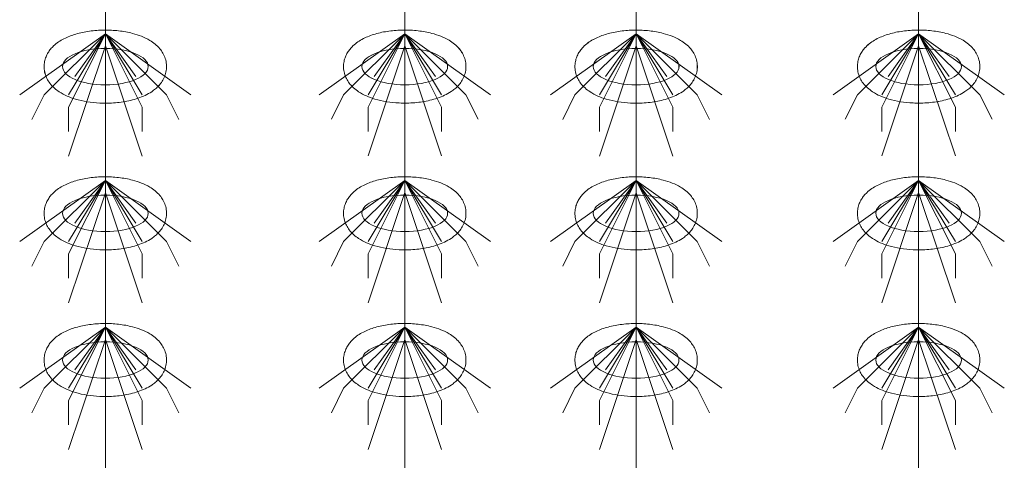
# Model space of a CAD drawing. Header units: metres. Extents: x 703769 to 722343, y 4313031 to 4317457.
# Tile 101 of 256: x 707770.22 to 707775.05, y 4313307.74 to 4313309.9. Entities that reach past the tile are written whole.
import ezdxf

# ---------------------------------------------------------------- set-up
doc = ezdxf.new("R2010")
doc.units = ezdxf.units.M
doc.header["$LTSCALE"] = 0.5
doc.layers.add('粗实线层', color=7, linetype='Continuous', lineweight=35)
doc.layers.add('设备', color=6, linetype='Continuous', lineweight=18)

# ---------------------------------------------------------------- blocks, each defined once
blk = doc.blocks.new('hh_1')
at = {"layer": '设备'}
for p, q in [((-268840, 164960), (-268910, 164910)), ((-268840, 164960), (-268890, 164910)), ((-268840, 164960), (-268870, 164900)), ((-268840, 164960), (-268870, 164910)), ((-268840, 164960), (-268865, 164925)), ((-268840, 164960), (-268790, 164910)), ((-268840, 164960), (-268815, 164925)), ((-268840, 164960), (-268770, 164910)), ((-268840, 164960), (-268810, 164910)), ((-268840, 164960), (-268810, 164900)), ((-268840, 164950), (-268870, 164860)), ((-268840, 164950), (-268810, 164860)), ((-268890, 164910), (-268900, 164890)), ((-268790, 164910), (-268780, 164890)), ((-268870, 164900), (-268870, 164880)), ((-268810, 164900), (-268810, 164880))]:
    blk.add_line(p, q, dxfattribs=at)
blk = doc.blocks.new('dawda')
at = {"layer": '设备', "color": 7}
for p, q in [((545993.21, 33373.42), (545993.21, 31373.38)), ((546237.92, 33373.42), (546237.92, 31373.42)), ((546427.02, 33373.42), (546427.02, 31373.38)), ((546657.93, 33373.42), (546657.93, 31373.42))]:
    blk.add_line(p, q, dxfattribs=at)
for centre in [(545993.21, 32630.55), (545993.21, 32630.55), (546237.92, 32630.59), (546237.93, 32630.59), (546427.02, 32630.55), (546427.03, 32630.55), (546657.94, 32630.59), (546657.94, 32630.59), (545993.21, 32510.55), (546237.92, 32510.59), (546427.02, 32510.55), (546657.94, 32510.59), (545993.21, 32390.55), (546237.92, 32390.59), (546427.02, 32390.55), (546657.94, 32390.59)]:
    blk.add_ellipse(centre, major_axis=(-35.04, 0), ratio=0.42498, dxfattribs=at)
for points in [[(545943.17, 32630.55), (545943.17, 32631.95), (545943.31, 32633.35), (545943.84, 32636.04), (545944.24, 32637.34), (545945.2, 32639.78), (545945.78, 32640.93), (545947.06, 32643.04), (545947.76, 32644.02), (545949.23, 32645.83), (545950.01, 32646.66), (545952.13, 32648.69), (545953.51, 32649.78), (545956.37, 32651.75), (545957.85, 32652.61), (545960.9, 32654.18), (545962.47, 32654.87), (545965.69, 32656.13), (545967.35, 32656.69), (545972.63, 32658.24), (545976.4, 32659.03), (545984.15, 32660.1), (545988.14, 32660.39), (545996.13, 32660.48), (546000.13, 32660.28), (546007.96, 32659.38), (546011.78, 32658.69), (546017.94, 32657.07), (546020.37, 32656.29), (546025.06, 32654.42), (546027.31, 32653.34), (546030.97, 32651.16), (546032.43, 32650.15), (546035.23, 32647.86), (546036.57, 32646.56), (546038.71, 32643.98), (546039.55, 32642.79), (546041.04, 32640.18), (546041.69, 32638.75), (546042.68, 32635.68), (546043.02, 32634.05), (546043.31, 32630.7), (546043.25, 32629), (546042.76, 32625.71), (546042.32, 32624.12), (546041.16, 32621.17), (546040.45, 32619.81), (546038.86, 32617.32), (546037.99, 32616.2), (546036.14, 32614.16), (546035.17, 32613.23), (546033.17, 32611.55), (546032.14, 32610.78), (546029.36, 32608.92), (546027.56, 32607.93), (546023.85, 32606.17), (546021.93, 32605.41), (546017.97, 32604.06), (546015.93, 32603.48), (546009.87, 32602.03), (546005.71, 32601.38), (545997.22, 32600.65), (545992.89, 32600.57), (545985.17, 32600.94), (545981.75, 32601.28), (545975.1, 32602.35), (545971.87, 32603.07), (545966.4, 32604.71), (545964.1, 32605.54), (545959.68, 32607.49), (545957.55, 32608.62), (545954.12, 32610.88), (545952.76, 32611.91), (545950.16, 32614.25), (545948.91, 32615.58), (545946.96, 32618.2), (545946.19, 32619.42), (545944.86, 32622.07), (545944.3, 32623.51), (545943.49, 32626.56), (545943.24, 32628.17), (545943.18, 32630.05), (545943.17, 32630.3), (545943.17, 32630.55)], [(545943.18, 32630.55), (545943.18, 32631.95), (545943.32, 32633.35), (545943.85, 32636.04), (545944.24, 32637.34), (545945.21, 32639.78), (545945.78, 32640.93), (545947.06, 32643.04), (545947.76, 32644.02), (545949.24, 32645.83), (545950.01, 32646.66), (545952.13, 32648.69), (545953.51, 32649.78), (545956.38, 32651.75), (545957.86, 32652.61), (545960.9, 32654.18), (545962.47, 32654.87), (545965.7, 32656.13), (545967.35, 32656.69), (545972.63, 32658.24), (545976.4, 32659.03), (545984.15, 32660.1), (545988.14, 32660.39), (545996.13, 32660.48), (546000.14, 32660.28), (546007.96, 32659.38), (546011.78, 32658.69), (546017.94, 32657.07), (546020.38, 32656.29), (546025.06, 32654.42), (546027.31, 32653.34), (546030.97, 32651.16), (546032.43, 32650.15), (546035.23, 32647.86), (546036.58, 32646.56), (546038.71, 32643.98), (546039.55, 32642.79), (546041.04, 32640.18), (546041.69, 32638.75), (546042.69, 32635.68), (546043.03, 32634.05), (546043.31, 32630.7), (546043.26, 32629), (546042.76, 32625.71), (546042.32, 32624.12), (546041.17, 32621.17), (546040.45, 32619.81), (546038.86, 32617.32), (546037.99, 32616.2), (546036.15, 32614.16), (546035.18, 32613.23), (546033.18, 32611.55), (546032.14, 32610.78), (546029.36, 32608.92), (546027.57, 32607.93), (546023.86, 32606.17), (546021.93, 32605.41), (546017.97, 32604.06), (546015.93, 32603.48), (546009.87, 32602.03), (546005.71, 32601.38), (545997.22, 32600.65), (545992.9, 32600.57), (545985.17, 32600.94), (545981.75, 32601.28), (545975.11, 32602.35), (545971.88, 32603.07), (545966.4, 32604.71), (545964.1, 32605.54), (545959.68, 32607.49), (545957.55, 32608.62), (545954.12, 32610.88), (545952.76, 32611.91), (545950.16, 32614.25), (545948.92, 32615.58), (545946.96, 32618.2), (545946.19, 32619.42), (545944.86, 32622.07), (545944.3, 32623.51), (545943.5, 32626.56), (545943.25, 32628.17), (545943.18, 32630.05), (545943.18, 32630.3), (545943.18, 32630.55)], [(546187.89, 32630.59), (546187.89, 32631.99), (546188.03, 32633.38), (546188.56, 32636.08), (546188.95, 32637.38), (546189.92, 32639.82), (546190.5, 32640.96), (546191.77, 32643.08), (546192.47, 32644.06), (546193.95, 32645.86), (546194.72, 32646.69), (546196.84, 32648.72), (546198.22, 32649.82), (546201.09, 32651.78), (546202.57, 32652.65), (546205.61, 32654.21), (546207.18, 32654.91), (546210.41, 32656.17), (546212.06, 32656.73), (546217.34, 32658.28), (546221.11, 32659.06), (546228.86, 32660.14), (546232.85, 32660.43), (546240.84, 32660.52), (546244.85, 32660.32), (546252.67, 32659.42), (546256.49, 32658.72), (546262.65, 32657.11), (546265.09, 32656.32), (546269.77, 32654.46), (546272.02, 32653.38), (546275.68, 32651.19), (546277.14, 32650.19), (546279.94, 32647.89), (546281.29, 32646.59), (546283.42, 32644.01), (546284.26, 32642.83), (546285.75, 32640.21), (546286.4, 32638.78), (546287.4, 32635.72), (546287.74, 32634.08), (546288.03, 32630.74), (546287.97, 32629.04), (546287.47, 32625.74), (546287.03, 32624.15), (546285.88, 32621.2), (546285.16, 32619.84), (546283.58, 32617.36), (546282.7, 32616.24), (546280.86, 32614.19), (546279.89, 32613.27), (546277.89, 32611.58), (546276.85, 32610.82), (546274.07, 32608.96), (546272.28, 32607.97), (546268.57, 32606.21), (546266.65, 32605.44), (546262.68, 32604.1), (546260.64, 32603.51), (546254.58, 32602.07), (546250.42, 32601.42), (546241.93, 32600.69), (546237.61, 32600.61), (546229.88, 32600.97), (546226.47, 32601.32), (546219.82, 32602.39), (546216.59, 32603.11), (546211.11, 32604.74), (546208.81, 32605.57), (546204.39, 32607.53), (546202.27, 32608.65), (546198.83, 32610.91), (546197.47, 32611.94), (546194.87, 32614.29), (546193.63, 32615.61), (546191.67, 32618.24), (546190.9, 32619.45), (546189.58, 32622.11), (546189.02, 32623.55), (546188.21, 32626.6), (546187.96, 32628.21), (546187.89, 32630.09), (546187.89, 32630.34), (546187.89, 32630.59)], [(546187.89, 32630.59), (546187.89, 32631.99), (546188.03, 32633.38), (546188.56, 32636.08), (546188.95, 32637.38), (546189.92, 32639.82), (546190.5, 32640.96), (546191.78, 32643.08), (546192.48, 32644.06), (546193.95, 32645.86), (546194.73, 32646.69), (546196.84, 32648.72), (546198.23, 32649.82), (546201.09, 32651.78), (546202.57, 32652.65), (546205.62, 32654.21), (546207.19, 32654.91), (546210.41, 32656.17), (546212.07, 32656.73), (546217.35, 32658.28), (546221.11, 32659.06), (546228.87, 32660.14), (546232.85, 32660.43), (546240.85, 32660.52), (546244.85, 32660.32), (546252.68, 32659.42), (546256.5, 32658.72), (546262.66, 32657.11), (546265.09, 32656.32), (546269.78, 32654.46), (546272.02, 32653.38), (546275.68, 32651.19), (546277.14, 32650.19), (546279.95, 32647.89), (546281.29, 32646.59), (546283.43, 32644.01), (546284.27, 32642.83), (546285.76, 32640.21), (546286.41, 32638.78), (546287.4, 32635.72), (546287.74, 32634.08), (546288.03, 32630.74), (546287.97, 32629.04), (546287.47, 32625.74), (546287.03, 32624.15), (546285.88, 32621.2), (546285.17, 32619.84), (546283.58, 32617.36), (546282.7, 32616.24), (546280.86, 32614.19), (546279.89, 32613.27), (546277.89, 32611.58), (546276.86, 32610.82), (546274.08, 32608.96), (546272.28, 32607.97), (546268.57, 32606.21), (546266.65, 32605.44), (546262.69, 32604.1), (546260.65, 32603.51), (546254.58, 32602.07), (546250.43, 32601.42), (546241.94, 32600.69), (546237.61, 32600.61), (546229.89, 32600.97), (546226.47, 32601.32), (546219.82, 32602.39), (546216.59, 32603.11), (546211.12, 32604.74), (546208.82, 32605.57), (546204.39, 32607.53), (546202.27, 32608.65), (546198.83, 32610.91), (546197.47, 32611.94), (546194.87, 32614.29), (546193.63, 32615.61), (546191.67, 32618.24), (546190.91, 32619.45), (546189.58, 32622.11), (546189.02, 32623.55), (546188.21, 32626.6), (546187.96, 32628.21), (546187.9, 32630.09), (546187.89, 32630.34), (546187.89, 32630.59)], [(546376.99, 32630.55), (546376.99, 32631.95), (546377.13, 32633.35), (546377.66, 32636.04), (546378.05, 32637.34), (546379.02, 32639.78), (546379.59, 32640.93), (546380.87, 32643.04), (546381.57, 32644.02), (546383.04, 32645.83), (546383.82, 32646.66), (546385.94, 32648.69), (546387.32, 32649.78), (546390.18, 32651.75), (546391.66, 32652.61), (546394.71, 32654.18), (546396.28, 32654.87), (546399.51, 32656.13), (546401.16, 32656.69), (546406.44, 32658.24), (546410.21, 32659.03), (546417.96, 32660.1), (546421.95, 32660.39), (546429.94, 32660.48), (546433.95, 32660.28), (546441.77, 32659.38), (546445.59, 32658.69), (546451.75, 32657.07), (546454.19, 32656.29), (546458.87, 32654.42), (546461.12, 32653.34), (546464.78, 32651.16), (546466.24, 32650.15), (546469.04, 32647.86), (546470.39, 32646.56), (546472.52, 32643.98), (546473.36, 32642.79), (546474.85, 32640.18), (546475.5, 32638.75), (546476.49, 32635.68), (546476.84, 32634.05), (546477.12, 32630.7), (546477.07, 32629), (546476.57, 32625.71), (546476.13, 32624.12), (546474.97, 32621.17), (546474.26, 32619.81), (546472.67, 32617.32), (546471.8, 32616.2), (546469.95, 32614.16), (546468.98, 32613.23), (546466.98, 32611.55), (546465.95, 32610.78), (546463.17, 32608.92), (546461.38, 32607.93), (546457.66, 32606.17), (546455.74, 32605.41), (546451.78, 32604.06), (546449.74, 32603.48), (546443.68, 32602.03), (546439.52, 32601.38), (546431.03, 32600.65), (546426.71, 32600.57), (546418.98, 32600.94), (546415.56, 32601.28), (546408.92, 32602.35), (546405.68, 32603.07), (546400.21, 32604.71), (546397.91, 32605.54), (546393.49, 32607.49), (546391.36, 32608.62), (546387.93, 32610.88), (546386.57, 32611.91), (546383.97, 32614.25), (546382.73, 32615.58), (546380.77, 32618.2), (546380, 32619.42), (546378.67, 32622.07), (546378.11, 32623.51), (546377.3, 32626.56), (546377.06, 32628.17), (546376.99, 32630.05), (546376.99, 32630.3), (546376.99, 32630.55)], [(546376.99, 32630.55), (546376.99, 32631.95), (546377.13, 32633.35), (546377.66, 32636.04), (546378.05, 32637.34), (546379.02, 32639.78), (546379.6, 32640.93), (546380.87, 32643.04), (546381.57, 32644.02), (546383.05, 32645.83), (546383.82, 32646.66), (546385.94, 32648.69), (546387.33, 32649.78), (546390.19, 32651.75), (546391.67, 32652.61), (546394.72, 32654.18), (546396.28, 32654.87), (546399.51, 32656.13), (546401.17, 32656.69), (546406.45, 32658.24), (546410.21, 32659.03), (546417.97, 32660.1), (546421.95, 32660.39), (546429.94, 32660.48), (546433.95, 32660.28), (546441.78, 32659.38), (546445.59, 32658.69), (546451.76, 32657.07), (546454.19, 32656.29), (546458.87, 32654.42), (546461.12, 32653.34), (546464.78, 32651.16), (546466.24, 32650.15), (546469.04, 32647.86), (546470.39, 32646.56), (546472.53, 32643.98), (546473.36, 32642.79), (546474.85, 32640.18), (546475.5, 32638.75), (546476.5, 32635.68), (546476.84, 32634.05), (546477.13, 32630.7), (546477.07, 32629), (546476.57, 32625.71), (546476.13, 32624.12), (546474.98, 32621.17), (546474.27, 32619.81), (546472.68, 32617.32), (546471.8, 32616.2), (546469.96, 32614.16), (546468.99, 32613.23), (546466.99, 32611.55), (546465.96, 32610.78), (546463.17, 32608.92), (546461.38, 32607.93), (546457.67, 32606.17), (546455.75, 32605.41), (546451.79, 32604.06), (546449.74, 32603.48), (546443.68, 32602.03), (546439.52, 32601.38), (546431.04, 32600.65), (546426.71, 32600.57), (546418.98, 32600.94), (546415.57, 32601.28), (546408.92, 32602.35), (546405.69, 32603.07), (546400.21, 32604.71), (546397.91, 32605.54), (546393.49, 32607.49), (546391.37, 32608.62), (546387.93, 32610.88), (546386.57, 32611.91), (546383.97, 32614.25), (546382.73, 32615.58), (546380.77, 32618.2), (546380.01, 32619.42), (546378.68, 32622.07), (546378.12, 32623.51), (546377.31, 32626.56), (546377.06, 32628.17), (546376.99, 32630.05), (546376.99, 32630.3), (546376.99, 32630.55)], [(546607.9, 32630.59), (546607.9, 32631.99), (546608.04, 32633.38), (546608.57, 32636.08), (546608.96, 32637.38), (546609.93, 32639.82), (546610.51, 32640.96), (546611.78, 32643.08), (546612.48, 32644.06), (546613.96, 32645.86), (546614.73, 32646.69), (546616.85, 32648.72), (546618.24, 32649.82), (546621.1, 32651.78), (546622.58, 32652.65), (546625.63, 32654.21), (546627.19, 32654.91), (546630.42, 32656.17), (546632.07, 32656.73), (546637.36, 32658.28), (546641.12, 32659.06), (546648.87, 32660.14), (546652.86, 32660.43), (546660.85, 32660.52), (546664.86, 32660.32), (546672.68, 32659.42), (546676.5, 32658.72), (546682.67, 32657.11), (546685.1, 32656.32), (546689.78, 32654.46), (546692.03, 32653.38), (546695.69, 32651.19), (546697.15, 32650.19), (546699.95, 32647.89), (546701.3, 32646.59), (546703.43, 32644.01), (546704.27, 32642.83), (546705.76, 32640.21), (546706.41, 32638.78), (546707.41, 32635.72), (546707.75, 32634.08), (546708.04, 32630.74), (546707.98, 32629.04), (546707.48, 32625.74), (546707.04, 32624.15), (546705.89, 32621.2), (546705.17, 32619.84), (546703.59, 32617.36), (546702.71, 32616.24), (546700.87, 32614.19), (546699.9, 32613.27), (546697.9, 32611.58), (546696.87, 32610.82), (546694.08, 32608.96), (546692.29, 32607.97), (546688.58, 32606.21), (546686.66, 32605.44), (546682.7, 32604.1), (546680.65, 32603.51), (546674.59, 32602.07), (546670.43, 32601.42), (546661.95, 32600.69), (546657.62, 32600.61), (546649.89, 32600.97), (546646.48, 32601.32), (546639.83, 32602.39), (546636.6, 32603.11), (546631.12, 32604.74), (546628.82, 32605.57), (546624.4, 32607.53), (546622.28, 32608.65), (546618.84, 32610.91), (546617.48, 32611.94), (546614.88, 32614.29), (546613.64, 32615.61), (546611.68, 32618.24), (546610.91, 32619.45), (546609.59, 32622.11), (546609.03, 32623.55), (546608.22, 32626.6), (546607.97, 32628.21), (546607.9, 32630.09), (546607.9, 32630.34), (546607.9, 32630.59)], [(546607.9, 32630.59), (546607.9, 32631.99), (546608.04, 32633.38), (546608.57, 32636.08), (546608.96, 32637.38), (546609.93, 32639.82), (546610.51, 32640.96), (546611.79, 32643.08), (546612.49, 32644.06), (546613.96, 32645.86), (546614.74, 32646.69), (546616.86, 32648.72), (546618.24, 32649.82), (546621.1, 32651.78), (546622.58, 32652.65), (546625.63, 32654.21), (546627.2, 32654.91), (546630.42, 32656.17), (546632.08, 32656.73), (546637.36, 32658.28), (546641.12, 32659.06), (546648.88, 32660.14), (546652.86, 32660.43), (546660.86, 32660.52), (546664.86, 32660.32), (546672.69, 32659.42), (546676.51, 32658.72), (546682.67, 32657.11), (546685.1, 32656.32), (546689.79, 32654.46), (546692.04, 32653.38), (546695.69, 32651.19), (546697.15, 32650.19), (546699.96, 32647.89), (546701.3, 32646.59), (546703.44, 32644.01), (546704.28, 32642.83), (546705.77, 32640.21), (546706.42, 32638.78), (546707.41, 32635.72), (546707.75, 32634.08), (546708.04, 32630.74), (546707.98, 32629.04), (546707.48, 32625.74), (546707.05, 32624.15), (546705.89, 32621.2), (546705.18, 32619.84), (546703.59, 32617.36), (546702.71, 32616.24), (546700.87, 32614.19), (546699.9, 32613.27), (546697.9, 32611.58), (546696.87, 32610.82), (546694.09, 32608.96), (546692.29, 32607.97), (546688.58, 32606.21), (546686.66, 32605.44), (546682.7, 32604.1), (546680.66, 32603.51), (546674.59, 32602.07), (546670.44, 32601.42), (546661.95, 32600.69), (546657.62, 32600.61), (546649.9, 32600.97), (546646.48, 32601.32), (546639.83, 32602.39), (546636.6, 32603.11), (546631.13, 32604.74), (546628.83, 32605.57), (546624.4, 32607.53), (546622.28, 32608.65), (546618.84, 32610.91), (546617.49, 32611.94), (546614.89, 32614.29), (546613.64, 32615.61), (546611.68, 32618.24), (546610.92, 32619.45), (546609.59, 32622.11), (546609.03, 32623.55), (546608.22, 32626.6), (546607.97, 32628.21), (546607.91, 32630.09), (546607.9, 32630.34), (546607.9, 32630.59)], [(545943.17, 32510.55), (545943.17, 32511.95), (545943.31, 32513.35), (545943.84, 32516.04), (545944.24, 32517.34), (545945.2, 32519.78), (545945.78, 32520.93), (545947.06, 32523.04), (545947.76, 32524.02), (545949.23, 32525.83), (545950.01, 32526.66), (545952.13, 32528.69), (545953.51, 32529.78), (545956.37, 32531.75), (545957.85, 32532.61), (545960.9, 32534.18), (545962.47, 32534.87), (545965.69, 32536.13), (545967.35, 32536.69), (545972.63, 32538.24), (545976.4, 32539.03), (545984.15, 32540.1), (545988.14, 32540.39), (545996.13, 32540.48), (546000.13, 32540.28), (546007.96, 32539.38), (546011.78, 32538.69), (546017.94, 32537.07), (546020.37, 32536.29), (546025.06, 32534.42), (546027.31, 32533.34), (546030.97, 32531.16), (546032.43, 32530.15), (546035.23, 32527.86), (546036.57, 32526.56), (546038.71, 32523.98), (546039.55, 32522.79), (546041.04, 32520.18), (546041.69, 32518.75), (546042.68, 32515.68), (546043.02, 32514.05), (546043.31, 32510.7), (546043.25, 32509), (546042.76, 32505.71), (546042.32, 32504.12), (546041.16, 32501.17), (546040.45, 32499.81), (546038.86, 32497.32), (546037.99, 32496.2), (546036.14, 32494.16), (546035.17, 32493.23), (546033.17, 32491.55), (546032.14, 32490.78), (546029.36, 32488.92), (546027.56, 32487.93), (546023.85, 32486.17), (546021.93, 32485.41), (546017.97, 32484.06), (546015.93, 32483.48), (546009.87, 32482.03), (546005.71, 32481.38), (545997.22, 32480.65), (545992.89, 32480.57), (545985.17, 32480.94), (545981.75, 32481.28), (545975.1, 32482.35), (545971.87, 32483.07), (545966.4, 32484.71), (545964.1, 32485.54), (545959.68, 32487.49), (545957.55, 32488.62), (545954.12, 32490.88), (545952.76, 32491.91), (545950.16, 32494.25), (545948.91, 32495.58), (545946.96, 32498.2), (545946.19, 32499.42), (545944.86, 32502.07), (545944.3, 32503.51), (545943.49, 32506.56), (545943.24, 32508.17), (545943.18, 32510.05), (545943.17, 32510.3), (545943.17, 32510.55)], [(546187.89, 32510.59), (546187.89, 32511.99), (546188.03, 32513.38), (546188.56, 32516.08), (546188.95, 32517.38), (546189.92, 32519.82), (546190.5, 32520.96), (546191.77, 32523.08), (546192.47, 32524.06), (546193.95, 32525.86), (546194.72, 32526.69), (546196.84, 32528.72), (546198.22, 32529.82), (546201.09, 32531.78), (546202.57, 32532.65), (546205.61, 32534.21), (546207.18, 32534.91), (546210.41, 32536.17), (546212.06, 32536.73), (546217.34, 32538.28), (546221.11, 32539.06), (546228.86, 32540.14), (546232.85, 32540.43), (546240.84, 32540.52), (546244.85, 32540.32), (546252.67, 32539.42), (546256.49, 32538.72), (546262.65, 32537.11), (546265.09, 32536.32), (546269.77, 32534.46), (546272.02, 32533.38), (546275.68, 32531.19), (546277.14, 32530.19), (546279.94, 32527.89), (546281.29, 32526.59), (546283.42, 32524.01), (546284.26, 32522.83), (546285.75, 32520.21), (546286.4, 32518.78), (546287.4, 32515.72), (546287.74, 32514.08), (546288.03, 32510.74), (546287.97, 32509.04), (546287.47, 32505.74), (546287.03, 32504.15), (546285.88, 32501.2), (546285.16, 32499.84), (546283.58, 32497.36), (546282.7, 32496.24), (546280.86, 32494.19), (546279.89, 32493.27), (546277.89, 32491.58), (546276.85, 32490.82), (546274.07, 32488.96), (546272.28, 32487.97), (546268.57, 32486.21), (546266.65, 32485.44), (546262.68, 32484.1), (546260.64, 32483.51), (546254.58, 32482.07), (546250.42, 32481.42), (546241.93, 32480.69), (546237.61, 32480.61), (546229.88, 32480.97), (546226.47, 32481.32), (546219.82, 32482.39), (546216.59, 32483.11), (546211.11, 32484.74), (546208.81, 32485.57), (546204.39, 32487.53), (546202.27, 32488.65), (546198.83, 32490.91), (546197.47, 32491.94), (546194.87, 32494.29), (546193.63, 32495.61), (546191.67, 32498.24), (546190.9, 32499.45), (546189.58, 32502.11), (546189.02, 32503.55), (546188.21, 32506.6), (546187.96, 32508.21), (546187.89, 32510.09), (546187.89, 32510.34), (546187.89, 32510.59)], [(546376.99, 32510.55), (546376.99, 32511.95), (546377.13, 32513.35), (546377.66, 32516.04), (546378.05, 32517.34), (546379.02, 32519.78), (546379.59, 32520.93), (546380.87, 32523.04), (546381.57, 32524.02), (546383.04, 32525.83), (546383.82, 32526.66), (546385.94, 32528.69), (546387.32, 32529.78), (546390.18, 32531.75), (546391.66, 32532.61), (546394.71, 32534.18), (546396.28, 32534.87), (546399.51, 32536.13), (546401.16, 32536.69), (546406.44, 32538.24), (546410.21, 32539.03), (546417.96, 32540.1), (546421.95, 32540.39), (546429.94, 32540.48), (546433.95, 32540.28), (546441.77, 32539.38), (546445.59, 32538.69), (546451.75, 32537.07), (546454.19, 32536.29), (546458.87, 32534.42), (546461.12, 32533.34), (546464.78, 32531.16), (546466.24, 32530.15), (546469.04, 32527.86), (546470.39, 32526.56), (546472.52, 32523.98), (546473.36, 32522.79), (546474.85, 32520.18), (546475.5, 32518.75), (546476.49, 32515.68), (546476.84, 32514.05), (546477.12, 32510.7), (546477.07, 32509), (546476.57, 32505.71), (546476.13, 32504.12), (546474.97, 32501.17), (546474.26, 32499.81), (546472.67, 32497.32), (546471.8, 32496.2), (546469.95, 32494.16), (546468.98, 32493.23), (546466.98, 32491.55), (546465.95, 32490.78), (546463.17, 32488.92), (546461.38, 32487.93), (546457.66, 32486.17), (546455.74, 32485.41), (546451.78, 32484.06), (546449.74, 32483.48), (546443.68, 32482.03), (546439.52, 32481.38), (546431.03, 32480.65), (546426.71, 32480.57), (546418.98, 32480.94), (546415.56, 32481.28), (546408.92, 32482.35), (546405.68, 32483.07), (546400.21, 32484.71), (546397.91, 32485.54), (546393.49, 32487.49), (546391.36, 32488.62), (546387.93, 32490.88), (546386.57, 32491.91), (546383.97, 32494.25), (546382.73, 32495.58), (546380.77, 32498.2), (546380, 32499.42), (546378.67, 32502.07), (546378.11, 32503.51), (546377.3, 32506.56), (546377.06, 32508.17), (546376.99, 32510.05), (546376.99, 32510.3), (546376.99, 32510.55)], [(546607.9, 32510.59), (546607.9, 32511.99), (546608.04, 32513.38), (546608.57, 32516.08), (546608.96, 32517.38), (546609.93, 32519.82), (546610.51, 32520.96), (546611.78, 32523.08), (546612.48, 32524.06), (546613.96, 32525.86), (546614.73, 32526.69), (546616.85, 32528.72), (546618.24, 32529.82), (546621.1, 32531.78), (546622.58, 32532.65), (546625.63, 32534.21), (546627.19, 32534.91), (546630.42, 32536.17), (546632.07, 32536.73), (546637.36, 32538.28), (546641.12, 32539.06), (546648.87, 32540.14), (546652.86, 32540.43), (546660.85, 32540.52), (546664.86, 32540.32), (546672.68, 32539.42), (546676.5, 32538.72), (546682.67, 32537.11), (546685.1, 32536.32), (546689.78, 32534.46), (546692.03, 32533.38), (546695.69, 32531.19), (546697.15, 32530.19), (546699.95, 32527.89), (546701.3, 32526.59), (546703.43, 32524.01), (546704.27, 32522.83), (546705.76, 32520.21), (546706.41, 32518.78), (546707.41, 32515.72), (546707.75, 32514.08), (546708.04, 32510.74), (546707.98, 32509.04), (546707.48, 32505.74), (546707.04, 32504.15), (546705.89, 32501.2), (546705.17, 32499.84), (546703.59, 32497.36), (546702.71, 32496.24), (546700.87, 32494.19), (546699.9, 32493.27), (546697.9, 32491.58), (546696.87, 32490.82), (546694.08, 32488.96), (546692.29, 32487.97), (546688.58, 32486.21), (546686.66, 32485.44), (546682.7, 32484.1), (546680.65, 32483.51), (546674.59, 32482.07), (546670.43, 32481.42), (546661.95, 32480.69), (546657.62, 32480.61), (546649.89, 32480.97), (546646.48, 32481.32), (546639.83, 32482.39), (546636.6, 32483.11), (546631.12, 32484.74), (546628.82, 32485.57), (546624.4, 32487.53), (546622.28, 32488.65), (546618.84, 32490.91), (546617.48, 32491.94), (546614.88, 32494.29), (546613.64, 32495.61), (546611.68, 32498.24), (546610.91, 32499.45), (546609.59, 32502.11), (546609.03, 32503.55), (546608.22, 32506.6), (546607.97, 32508.21), (546607.9, 32510.09), (546607.9, 32510.34), (546607.9, 32510.59)], [(545943.17, 32390.55), (545943.17, 32391.95), (545943.31, 32393.35), (545943.84, 32396.04), (545944.24, 32397.34), (545945.2, 32399.78), (545945.78, 32400.93), (545947.06, 32403.04), (545947.76, 32404.02), (545949.23, 32405.83), (545950.01, 32406.66), (545952.13, 32408.69), (545953.51, 32409.78), (545956.37, 32411.75), (545957.85, 32412.61), (545960.9, 32414.18), (545962.47, 32414.87), (545965.69, 32416.13), (545967.35, 32416.69), (545972.63, 32418.24), (545976.4, 32419.03), (545984.15, 32420.1), (545988.14, 32420.39), (545996.13, 32420.48), (546000.13, 32420.28), (546007.96, 32419.38), (546011.78, 32418.69), (546017.94, 32417.07), (546020.37, 32416.29), (546025.06, 32414.42), (546027.31, 32413.34), (546030.97, 32411.16), (546032.43, 32410.15), (546035.23, 32407.86), (546036.57, 32406.56), (546038.71, 32403.98), (546039.55, 32402.79), (546041.04, 32400.18), (546041.69, 32398.75), (546042.68, 32395.68), (546043.02, 32394.05), (546043.31, 32390.7), (546043.25, 32389), (546042.76, 32385.71), (546042.32, 32384.12), (546041.16, 32381.17), (546040.45, 32379.81), (546038.86, 32377.32), (546037.99, 32376.2), (546036.14, 32374.16), (546035.17, 32373.23), (546033.17, 32371.55), (546032.14, 32370.78), (546029.36, 32368.92), (546027.56, 32367.93), (546023.85, 32366.17), (546021.93, 32365.41), (546017.97, 32364.06), (546015.93, 32363.48), (546009.87, 32362.03), (546005.71, 32361.38), (545997.22, 32360.65), (545992.89, 32360.57), (545985.17, 32360.94), (545981.75, 32361.28), (545975.1, 32362.35), (545971.87, 32363.07), (545966.4, 32364.71), (545964.1, 32365.54), (545959.68, 32367.49), (545957.55, 32368.62), (545954.12, 32370.88), (545952.76, 32371.91), (545950.16, 32374.25), (545948.91, 32375.58), (545946.96, 32378.2), (545946.19, 32379.42), (545944.86, 32382.07), (545944.3, 32383.51), (545943.49, 32386.56), (545943.24, 32388.17), (545943.18, 32390.05), (545943.17, 32390.3), (545943.17, 32390.55)], [(546187.89, 32390.59), (546187.89, 32391.99), (546188.03, 32393.38), (546188.56, 32396.08), (546188.95, 32397.38), (546189.92, 32399.82), (546190.5, 32400.96), (546191.77, 32403.08), (546192.47, 32404.06), (546193.95, 32405.86), (546194.72, 32406.69), (546196.84, 32408.72), (546198.22, 32409.82), (546201.09, 32411.78), (546202.57, 32412.65), (546205.61, 32414.21), (546207.18, 32414.91), (546210.41, 32416.17), (546212.06, 32416.73), (546217.34, 32418.28), (546221.11, 32419.06), (546228.86, 32420.14), (546232.85, 32420.43), (546240.84, 32420.52), (546244.85, 32420.32), (546252.67, 32419.42), (546256.49, 32418.72), (546262.65, 32417.11), (546265.09, 32416.32), (546269.77, 32414.46), (546272.02, 32413.38), (546275.68, 32411.19), (546277.14, 32410.19), (546279.94, 32407.89), (546281.29, 32406.59), (546283.42, 32404.01), (546284.26, 32402.83), (546285.75, 32400.21), (546286.4, 32398.78), (546287.4, 32395.72), (546287.74, 32394.08), (546288.03, 32390.74), (546287.97, 32389.04), (546287.47, 32385.74), (546287.03, 32384.15), (546285.88, 32381.2), (546285.16, 32379.84), (546283.58, 32377.36), (546282.7, 32376.24), (546280.86, 32374.19), (546279.89, 32373.27), (546277.89, 32371.58), (546276.85, 32370.82), (546274.07, 32368.96), (546272.28, 32367.97), (546268.57, 32366.21), (546266.65, 32365.44), (546262.68, 32364.1), (546260.64, 32363.51), (546254.58, 32362.07), (546250.42, 32361.42), (546241.93, 32360.69), (546237.61, 32360.61), (546229.88, 32360.97), (546226.47, 32361.32), (546219.82, 32362.39), (546216.59, 32363.11), (546211.11, 32364.74), (546208.81, 32365.57), (546204.39, 32367.53), (546202.27, 32368.65), (546198.83, 32370.91), (546197.47, 32371.94), (546194.87, 32374.29), (546193.63, 32375.61), (546191.67, 32378.24), (546190.9, 32379.45), (546189.58, 32382.11), (546189.02, 32383.55), (546188.21, 32386.6), (546187.96, 32388.21), (546187.89, 32390.09), (546187.89, 32390.34), (546187.89, 32390.59)], [(546376.99, 32390.55), (546376.99, 32391.95), (546377.13, 32393.35), (546377.66, 32396.04), (546378.05, 32397.34), (546379.02, 32399.78), (546379.59, 32400.93), (546380.87, 32403.04), (546381.57, 32404.02), (546383.04, 32405.83), (546383.82, 32406.66), (546385.94, 32408.69), (546387.32, 32409.78), (546390.18, 32411.75), (546391.66, 32412.61), (546394.71, 32414.18), (546396.28, 32414.87), (546399.51, 32416.13), (546401.16, 32416.69), (546406.44, 32418.24), (546410.21, 32419.03), (546417.96, 32420.1), (546421.95, 32420.39), (546429.94, 32420.48), (546433.95, 32420.28), (546441.77, 32419.38), (546445.59, 32418.69), (546451.75, 32417.07), (546454.19, 32416.29), (546458.87, 32414.42), (546461.12, 32413.34), (546464.78, 32411.16), (546466.24, 32410.15), (546469.04, 32407.86), (546470.39, 32406.56), (546472.52, 32403.98), (546473.36, 32402.79), (546474.85, 32400.18), (546475.5, 32398.75), (546476.49, 32395.68), (546476.84, 32394.05), (546477.12, 32390.7), (546477.07, 32389), (546476.57, 32385.71), (546476.13, 32384.12), (546474.97, 32381.17), (546474.26, 32379.81), (546472.67, 32377.32), (546471.8, 32376.2), (546469.95, 32374.16), (546468.98, 32373.23), (546466.98, 32371.55), (546465.95, 32370.78), (546463.17, 32368.92), (546461.38, 32367.93), (546457.66, 32366.17), (546455.74, 32365.41), (546451.78, 32364.06), (546449.74, 32363.48), (546443.68, 32362.03), (546439.52, 32361.38), (546431.03, 32360.65), (546426.71, 32360.57), (546418.98, 32360.94), (546415.56, 32361.28), (546408.92, 32362.35), (546405.68, 32363.07), (546400.21, 32364.71), (546397.91, 32365.54), (546393.49, 32367.49), (546391.36, 32368.62), (546387.93, 32370.88), (546386.57, 32371.91), (546383.97, 32374.25), (546382.73, 32375.58), (546380.77, 32378.2), (546380, 32379.42), (546378.67, 32382.07), (546378.11, 32383.51), (546377.3, 32386.56), (546377.06, 32388.17), (546376.99, 32390.05), (546376.99, 32390.3), (546376.99, 32390.55)], [(546607.9, 32390.59), (546607.9, 32391.99), (546608.04, 32393.38), (546608.57, 32396.08), (546608.96, 32397.38), (546609.93, 32399.82), (546610.51, 32400.96), (546611.78, 32403.08), (546612.48, 32404.06), (546613.96, 32405.86), (546614.73, 32406.69), (546616.85, 32408.72), (546618.24, 32409.82), (546621.1, 32411.78), (546622.58, 32412.65), (546625.63, 32414.21), (546627.19, 32414.91), (546630.42, 32416.17), (546632.07, 32416.73), (546637.36, 32418.28), (546641.12, 32419.06), (546648.87, 32420.14), (546652.86, 32420.43), (546660.85, 32420.52), (546664.86, 32420.32), (546672.68, 32419.42), (546676.5, 32418.72), (546682.67, 32417.11), (546685.1, 32416.32), (546689.78, 32414.46), (546692.03, 32413.38), (546695.69, 32411.19), (546697.15, 32410.19), (546699.95, 32407.89), (546701.3, 32406.59), (546703.43, 32404.01), (546704.27, 32402.83), (546705.76, 32400.21), (546706.41, 32398.78), (546707.41, 32395.72), (546707.75, 32394.08), (546708.04, 32390.74), (546707.98, 32389.04), (546707.48, 32385.74), (546707.04, 32384.15), (546705.89, 32381.2), (546705.17, 32379.84), (546703.59, 32377.36), (546702.71, 32376.24), (546700.87, 32374.19), (546699.9, 32373.27), (546697.9, 32371.58), (546696.87, 32370.82), (546694.08, 32368.96), (546692.29, 32367.97), (546688.58, 32366.21), (546686.66, 32365.44), (546682.7, 32364.1), (546680.65, 32363.51), (546674.59, 32362.07), (546670.43, 32361.42), (546661.95, 32360.69), (546657.62, 32360.61), (546649.89, 32360.97), (546646.48, 32361.32), (546639.83, 32362.39), (546636.6, 32363.11), (546631.12, 32364.74), (546628.82, 32365.57), (546624.4, 32367.53), (546622.28, 32368.65), (546618.84, 32370.91), (546617.48, 32371.94), (546614.88, 32374.29), (546613.64, 32375.61), (546611.68, 32378.24), (546610.91, 32379.45), (546609.59, 32382.11), (546609.03, 32383.55), (546608.22, 32386.6), (546607.97, 32388.21), (546607.9, 32390.09), (546607.9, 32390.34), (546607.9, 32390.59)]]:
    blk.add_open_spline(points, degree=3, knots=[0, 0, 0, 0, 3.423083, 3.423083, 6.846165, 6.846165, 10.269248, 10.269248, 13.69233, 13.69233, 17.115413, 17.115413, 22.728666, 22.728666, 28.341919, 28.341919, 33.955172, 33.955172, 39.568425, 39.568425, 51.436002, 51.436002, 63.303578, 63.303578, 75.171154, 75.171154, 87.03873, 87.03873, 95.224368, 95.224368, 103.410005, 103.410005, 109.145122, 109.145122, 114.880238, 114.880238, 119.003115, 119.003115, 123.125991, 123.125991, 127.248868, 127.248868, 131.371745, 131.371745, 135.494621, 135.494621, 139.617498, 139.617498, 143.740375, 143.740375, 147.863251, 147.863251, 151.986128, 151.986128, 158.708917, 158.708917, 165.431705, 165.431705, 172.154493, 172.154493, 184.909814, 184.909814, 197.665135, 197.665135, 207.937, 207.937, 218.208864, 218.208864, 226.104489, 226.104489, 234.000115, 234.000115, 239.456, 239.456, 244.911884, 244.911884, 248.896322, 248.896322, 252.88076, 252.88076, 256.865198, 256.865198, 257.481358, 257.481358, 257.481358, 257.481358], dxfattribs=at)
at = {"layer": '设备', "color": 7, "xscale": -1}
for p in [(277153.21, -132302.56), (277153.21, -132302.56), (277397.92, -132302.52), (277397.93, -132302.52), (277587.02, -132302.56), (277587.03, -132302.56), (277817.94, -132302.52), (277817.94, -132302.52), (277153.21, -132422.56), (277397.92, -132422.52), (277587.02, -132422.56), (277817.94, -132422.52), (277153.21, -132542.56), (277397.92, -132542.52), (277587.02, -132542.56), (277817.94, -132542.52)]:
    blk.add_blockref('hh_1', p, dxfattribs=at)

msp = doc.modelspace()

# ---------------------------------------------------------------- block references
at = {"layer": '粗实线层', "xscale": 0.006, "yscale": 0.006, "zscale": 0.006}
msp.add_blockref('dawda', (704494.6802, 4313113.8882), dxfattribs=at)

doc.saveas('drawing.dxf')
